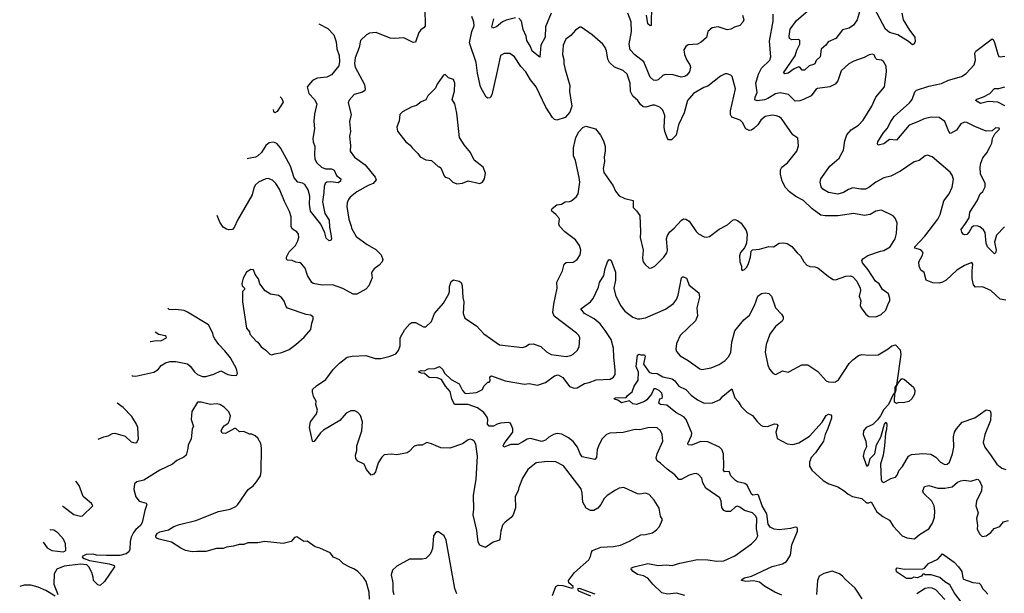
# Model space of a CAD drawing. Extents: x 2220333 to 2384341, y 721037 to 894043.
# Tile 215 of 256: x 2272227 to 2280782, y 854805 to 859787. Entities that reach past the tile are written whole.
import ezdxf

# ---------------------------------------------------------------- set-up
doc = ezdxf.new("R2010")
doc.units = 0

msp = doc.modelspace()

# ---------------------------------------------------------------- linework, layer by layer
at = {"layer": '0CON10XD'}
for points in [[(2275748.1, 859885), (2275750.8, 859735), (2275742.1, 859717.9), (2275711.7, 859698.3), (2275693.6, 859676.4), (2275667.4, 859592.6), (2275645, 859588.1), (2275565, 859628.7), (2275485, 859622.7), (2275447, 859627), (2275325, 859675.7), (2275265, 859669.2), (2275241.2, 859655), (2275188.8, 859605), (2275178.1, 859545), (2275143.3, 859455), (2275135.6, 859405.6), (2275143.1, 859375), (2275221.9, 859225), (2275228.6, 859185), (2275225, 859173.3), (2275205, 859156.2), (2275133.2, 859136.8), (2275091.1, 859088.9), (2275081.4, 859065), (2275106.7, 858965), (2275093, 858903), (2275100, 858815), (2275092.9, 858775), (2275100, 858695), (2275097.1, 858645), (2275135, 858591.9), (2275229.2, 858525), (2275315, 858420), (2275323.3, 858395), (2275298.8, 858365), (2275255, 858348.2), (2275155, 858292.5), (2275098.6, 858245), (2275083.1, 858225), (2275071.9, 858195), (2275070.6, 858165), (2275088, 858055), (2275106, 857994)], [(2277716.8, 859915), (2277713.3, 859736.7), (2277705, 859733.3), (2277685, 859751.2), (2277672.2, 859825)], [(2279892.5, 859845), (2279902.5, 859785), (2279956.9, 859695), (2280005.5, 859635.5), (2280006.7, 859595), (2279995, 859573.3), (2279985, 859568.8), (2279948.6, 859598.6), (2279857.1, 859655), (2279784, 859675), (2279749.6, 859705), (2279654.4, 859885)], [(2277405, 855700), (2277330, 855655), (2277305, 855627.5), (2277275.6, 855575), (2277250, 855545), (2277215, 855524.3), (2277185, 855524.4), (2277149.2, 855545), (2277118.9, 855595), (2277114.4, 855675), (2277105, 855713.3), (2276952.4, 855912.4), (2276885, 855946.7), (2276811.1, 855948.9), (2276715, 855938.8), (2276641.3, 855878.7), (2276594.6, 855805.4), (2276562.9, 855725), (2276556.9, 855695), (2276530.8, 855645), (2276533.6, 855546.4), (2276513.8, 855485), (2276497, 855463), (2276445, 855423.8), (2276423, 855397), (2276406.2, 855345), (2276400, 855275), (2276394, 855266), (2276379.1, 855260.9), (2276342.2, 855247.8), (2276275, 855201.2), (2276225, 855224), (2276210, 855250), (2276198.8, 855351.2), (2276165.8, 855485.8), (2276174.2, 855535), (2276168.9, 855655), (2276193.6, 855795), (2276203.8, 855995), (2276188.8, 856098.8), (2276176.2, 856125), (2276158.3, 856138.3), (2276145, 856143.8), (2276125, 856138.8), (2276075, 856102.5), (2275965, 856066.2), (2275887, 856067), (2275805, 856103.3), (2275765, 856113.3), (2275725, 856090), (2275685, 856092.5), (2275655, 856083.3), (2275611.2, 856035), (2275592.5, 856025), (2275505, 856007.1), (2275455, 856012.2), (2275395, 856007.5), (2275373.1, 855986.9), (2275340.6, 855939.4), (2275319.3, 855860.7), (2275305, 855838.8), (2275280.7, 855830.7), (2275241.2, 855881.2), (2275220, 855925), (2275165, 855952.5), (2275146.7, 855975), (2275143.9, 856003.9), (2275155.8, 856045), (2275157.5, 856085), (2275198.6, 856215), (2275206.9, 856295), (2275188.9, 856348.9), (2275165, 856374.2), (2275138.3, 856388.3), (2275105, 856388.6), (2275065, 856370.6), (2275007.5, 856305), (2274867.9, 856222.1), (2274841.5, 856198.5), (2274785, 856123.3), (2274775, 856120), (2274770, 856125), (2274744, 856245), (2274754.2, 856295), (2274806.2, 856365), (2274815.9, 856394.1), (2274801.2, 856445), (2274803.8, 856475), (2274781.2, 856515), (2274770, 856555), (2274772, 856575), (2274805, 856606.7), (2274887, 856663), (2274950, 856750), (2275006.2, 856805), (2275073.3, 856855), (2275115, 856863.3), (2275235, 856870), (2275315.6, 856845.6), (2275365, 856844.4), (2275445, 856863.3), (2275493.8, 856885), (2275517.1, 856915), (2275532.9, 856955), (2275532, 857025), (2275572, 857095), (2275616.7, 857145), (2275635, 857156), (2275665, 857156.7), (2275735, 857120), (2275755, 857120), (2275804.1, 857165.9), (2275830.8, 857235), (2275908.9, 857325), (2275955.7, 857405), (2275962.9, 857425), (2275961.7, 857468.3), (2275975, 857512.5), (2275995, 857526.2), (2276045, 857516.2), (2276063.3, 857505), (2276071.4, 857475), (2276077.1, 857375), (2276085.6, 857335), (2276080, 857235), (2276094.2, 857194.2), (2276195, 857128.8), (2276259.8, 857059.8), (2276395, 856962), (2276595, 856941.2), (2276621.7, 856948.3), (2276655, 856968.8), (2276689.3, 856970.7), (2276755, 856948.8), (2276805, 856901.2), (2276845, 856880), (2276975, 856861.4), (2277015, 856869.2), (2277035, 856882), (2277072, 856915), (2277089.2, 856945), (2277092.9, 857025), (2277084.2, 857045), (2277064.2, 857065), (2276871.7, 857211.7), (2276858.1, 857245), (2276868.9, 857315), (2276895.8, 857455), (2276893.6, 857506.4), (2276942.5, 857605), (2276957.3, 857662.7), (2276975, 857678), (2277035, 857682), (2277071.2, 857705), (2277095.7, 857745), (2277103.9, 857783.9), (2277090.8, 857825), (2277055.6, 857875), (2276964.2, 857945), (2276917.1, 857995), (2276910, 858015), (2276915.7, 858055), (2276910.8, 858065), (2276886.2, 858095), (2276850, 858125), (2276846.7, 858135), (2276852.3, 858147.7), (2276895, 858178.8), (2276935, 858185.7), (2276965.5, 858204.5), (2277005, 858207.5), (2277022, 858215), (2277065, 858250), (2277078.6, 858275), (2277092.5, 858375), (2277088.6, 858415), (2277057.1, 858565), (2277040, 858605), (2277037.5, 858675), (2277052.5, 858737.5), (2277059.4, 858765), (2277085.5, 858814.5), (2277118.7, 858851.3), (2277145, 858862.9), (2277230.2, 858840.2), (2277274.6, 858784.6), (2277300, 858735), (2277312.9, 858685), (2277314.3, 858645), (2277304.2, 858595), (2277307.1, 858555), (2277297.1, 858495), (2277300.9, 858460.9), (2277384.2, 858345), (2277405, 858296.7), (2277435, 858256.2), (2277485, 858234.3), (2277558, 858218), (2277556.7, 858155), (2277587.4, 858127.4), (2277616, 858085), (2277622, 857945), (2277618, 857895), (2277643.8, 857785), (2277637, 857717), (2277643.3, 857685), (2277660.7, 857660.7), (2277695, 857630), (2277715, 857632.5), (2277745, 857647.5), (2277825, 857723.3), (2277849.1, 857760.9), (2277855.6, 857784.4), (2277848, 857885), (2277855, 857912.5), (2277876.2, 857945), (2277913.8, 857975), (2277975, 858043.8), (2277995, 858056), (2278015, 858055.8), (2278045, 858036.2), (2278105, 857946.2), (2278125, 857926), (2278175, 857900), (2278195, 857897.1), (2278220, 857905), (2278305, 857968.6), (2278376.7, 858005), (2278425, 858050), (2278440.7, 858050.7), (2278465, 858043.3), (2278495, 858020), (2278538.8, 857955), (2278548, 857925), (2278541.2, 857845), (2278523.6, 857806.4), (2278490, 857765), (2278480, 857735), (2278483.6, 857683.6), (2278497.5, 857645), (2278498.3, 857618.3), (2278505, 857610), (2278525, 857617.5), (2278542.5, 857635), (2278555, 857660), (2278577.5, 857725), (2278583, 857777), (2278593, 857787), (2278655, 857793.3), (2278737, 857817), (2278775, 857813.3), (2278825, 857846.2), (2278865, 857850), (2278895, 857842), (2278935, 857816), (2278983.2, 857763.2), (2279010, 857735), (2279039.2, 857685), (2279065.5, 857655.5), (2279092.4, 857642.4), (2279135, 857640.6), (2279161.3, 857631.3), (2279255, 857555.8), (2279295, 857531.2), (2279315, 857527.5), (2279405, 857559.2), (2279445, 857562), (2279466.7, 857555), (2279501.2, 857515), (2279528.8, 857455), (2279533.3, 857435), (2279522, 857385), (2279536.2, 857345), (2279530, 857305), (2279536.7, 857285), (2279578.3, 857228.3), (2279605, 857210), (2279665, 857206.7), (2279712.5, 857225), (2279753.3, 857265), (2279771.2, 857318.8), (2279786.7, 857345), (2279786.7, 857365), (2279775.8, 857405.8), (2279723.4, 857443.4), (2279695, 857493.3), (2279662.5, 857515), (2279598, 857615), (2279549.2, 857675), (2279544, 857695), (2279551.1, 857708.9), (2279595, 857740), (2279705, 857775.7), (2279735, 857782.5), (2279790, 857815), (2279832.9, 857885), (2279845, 857930), (2279851.7, 858021.7), (2279834.1, 858064.1), (2279815, 858083.8), (2279715, 858132), (2279665.9, 858124.1), (2279615, 858095.7), (2279567.3, 858087.3), (2279475, 858104), (2279335, 858084.4), (2279226.6, 858083.4), (2279188.8, 858088.8), (2279113, 858143), (2279037.9, 858217.9), (2278971.7, 858251.7), (2278915, 858291.2), (2278880.9, 858330.9), (2278850.6, 858385), (2278835.8, 858445), (2278838.3, 858481.7), (2278850, 858505), (2278898.8, 858545), (2278980, 858645), (2278992.5, 858692.5), (2278987, 858757), (2278945, 858786.7), (2278845, 858927.5), (2278825, 858944.3), (2278802.4, 858952.4), (2278765, 858958.5), (2278705, 858946.9), (2278665, 858915.7), (2278638.9, 858875), (2278605, 858841.5), (2278585, 858827.5), (2278565, 858824.6), (2278535, 858838.1), (2278507.5, 858895), (2278487.1, 858915), (2278415, 858941.4), (2278403.5, 858965), (2278403.6, 858995), (2278445.8, 859185.8), (2278416.2, 859295), (2278405.7, 859305.7), (2278375, 859316.2), (2278355, 859316.2), (2278315, 859296), (2278205, 859209.2), (2278172.1, 859197.9), (2278082.5, 859145), (2278030, 859085), (2278001.5, 858978.5), (2277951.9, 858875), (2277930, 858785), (2277888.8, 858745), (2277865, 858744.4), (2277855, 858756.2), (2277832.7, 858815), (2277827.5, 858855), (2277832.2, 858955), (2277815, 859001.2), (2277788.3, 859028.3), (2277745, 859044.2), (2277725, 859044.3), (2277665.9, 859025.9), (2277645, 859031.4), (2277620.7, 859050.7), (2277598, 859085), (2277555, 859122.5), (2277533, 859163), (2277532.2, 859235), (2277505, 859313.8), (2277471.2, 859345), (2277396, 859376), (2277351.4, 859415), (2277336.7, 859445), (2277326.6, 859516.6), (2277315, 859546.7), (2277293.8, 859575), (2277201.2, 859655), (2277105, 859723.3), (2277095, 859723.3), (2277056.7, 859695), (2277015, 859650), (2276973.1, 859616.9), (2276948, 859565), (2276942, 859485), (2276955, 859440), (2276955.8, 859405), (2276967.1, 859355), (2277007.1, 859215), (2277004.2, 859164.2), (2277022.9, 859035), (2277008, 858985), (2276965, 858937.5), (2276895, 858915.8), (2276875, 858918.8), (2276855, 858936.2), (2276797.8, 859027.8), (2276714.5, 859205), (2276665.6, 859265), (2276625, 859334.2), (2276581.7, 859381.7), (2276525, 859464), (2276485, 859493.3), (2276435, 859493.3), (2276403.4, 859476.6), (2276369.5, 859315), (2276330.6, 859135), (2276315, 859108.8), (2276295, 859106.2), (2276280, 859115), (2276230.9, 859205), (2276204.1, 859324.1), (2276193.3, 859415), (2276136, 859585), (2276156.6, 859683.4), (2276176.1, 859735), (2276173.8, 859765), (2276156.4, 859815)], [(2276535, 859804.5), (2276455, 859783.1), (2276421.7, 859768.3), (2276371.2, 859725), (2276335, 859714), (2276330, 859725), (2276346.5, 859795)], [(2276846.1, 859843.9), (2276795.9, 859725), (2276792.9, 859635), (2276753.8, 859565), (2276747.3, 859462.7), (2276680.4, 859515), (2276664, 859554), (2276634.5, 859605), (2276626.9, 859645), (2276602, 859702), (2276587.1, 859775), (2276565, 859800.8)], [(2278508, 859825), (2278519.2, 859785), (2278510.8, 859765), (2278485, 859737.5), (2278437.4, 859722.6), (2278405.4, 859704.6), (2278375, 859700), (2278295, 859724.2), (2278242.3, 859717.7), (2278206.2, 859685), (2278195, 859633.3), (2278148.8, 859591.2), (2278115.7, 859574.3), (2278035, 859567.5), (2278014, 859555), (2277998.6, 859525), (2278002.2, 859485), (2278023.1, 859435), (2278049.4, 859395), (2278054.4, 859375), (2278046.5, 859335), (2278024.2, 859305), (2278005, 859293.5), (2277975, 859287.5), (2277905, 859309.5), (2277835, 859310.6), (2277815, 859302.9), (2277775, 859265.6), (2277755, 859258.1), (2277735, 859261.4), (2277705, 859288), (2277650.6, 859420.6), (2277570.9, 859480.9), (2277531.1, 859525), (2277523.1, 859575), (2277543.2, 859685), (2277538.8, 859768.8), (2277509.6, 859845)], [(2280795, 857350), (2280745, 857360.8), (2280664.4, 857435), (2280592.9, 857467.1), (2280532.5, 857462.5), (2280514.5, 857484.5), (2280502.9, 857535), (2280501.4, 857605), (2280508, 857665), (2280498, 857678), (2280435, 857653.1), (2280368.3, 857611.7), (2280275.7, 857525), (2280245, 857507.8), (2280215, 857500), (2280161.9, 857501.9), (2280103.6, 857523.6), (2280085, 857592.5), (2280055, 857612.9), (2280042.2, 857645), (2280039.2, 857685), (2280068.9, 857735), (2280075.5, 857765), (2280055, 857787.1), (2280004, 857804), (2280004, 857815), (2280092.2, 857907.8), (2280203.3, 858055), (2280223.5, 858095), (2280255, 858213.3), (2280302.5, 858275), (2280328.5, 858331.5), (2280338.8, 858398.8), (2280327.3, 858437.3), (2280311.7, 858461.7), (2280155, 858596.7), (2280115, 858610), (2280095, 858603.3), (2280042.5, 858565), (2279998.8, 858551.2), (2279879.8, 858470.2), (2279795, 858428.1), (2279735, 858413.1), (2279665, 858376.4), (2279605, 858329.5), (2279575, 858315.5), (2279535, 858314.5), (2279464.6, 858325.4), (2279427.8, 858312.2), (2279385, 858286.7), (2279335, 858271.9), (2279255, 858286), (2279205, 858313.8), (2279190, 858335), (2279181.4, 858375), (2279188.6, 858405), (2279267.1, 858515), (2279346.9, 858585), (2279374, 858634), (2279383.5, 858655), (2279395.4, 858735), (2279413.3, 858786.7), (2279450.6, 858829.4), (2279515, 858870), (2279554, 858915), (2279630, 859035), (2279664.2, 859115), (2279740, 859205), (2279759.2, 859335), (2279753.9, 859383.9), (2279733.3, 859425), (2279715, 859436.7), (2279675, 859440), (2279662.3, 859452.3), (2279651.7, 859481.7), (2279635, 859488.8), (2279607, 859483), (2279565, 859458), (2279473.2, 859426.8), (2279431.2, 859405), (2279365, 859343.3), (2279335.6, 859255), (2279311.9, 859228.1), (2279265, 859204.4), (2279159.3, 859190.7), (2279145, 859180.8), (2279104.7, 859125.3), (2279035.8, 859095), (2279005, 859081.8), (2278965, 859080), (2278906.8, 859136.8), (2278835, 859152.2), (2278795, 859142), (2278728.4, 859101.6), (2278699.4, 859090.6), (2278635, 859082.5), (2278615, 859092), (2278616.8, 859115), (2278634.6, 859155), (2278623.1, 859235), (2278645.5, 859315), (2278673.1, 859365), (2278743.1, 859435), (2278754.4, 859465), (2278740.9, 859600.9), (2278772.9, 859775), (2278773.8, 859835)], [(2279523.6, 859856.4), (2279503.1, 859785), (2279471.2, 859738.8), (2279435, 859713.3), (2279375, 859698.5), (2279317, 859623), (2279250, 859595), (2279230, 859565), (2279189.1, 859530.9), (2279180.8, 859465), (2279148.3, 859431.7), (2279134, 859405), (2279123.5, 859396.5), (2279085, 859386.8), (2279045, 859348.9), (2279025, 859349.2), (2279006.2, 859376.2), (2278995, 859377.3), (2278955, 859360.7), (2278905, 859322.9), (2278875, 859317.5), (2278864.2, 859324.2), (2278965, 859474.5), (2278977.8, 859522.2), (2279003.8, 859575), (2279006.2, 859595), (2279005, 859606.7), (2278995, 859615.8), (2278935, 859612.9), (2278916, 859625), (2278911.9, 859645), (2278921.5, 859705), (2278975, 859781.4), (2279075.3, 859864.7)], [(2274827, 859750.2), (2274905, 859710.5), (2274956.4, 859656.4), (2274978.2, 859595), (2274983.8, 859535), (2275001.8, 859475), (2275006.7, 859425), (2274999.6, 859385), (2274935, 859308), (2274895, 859289.2), (2274810.5, 859279.5), (2274770.5, 859259.5), (2274724.3, 859204.3), (2274739.2, 859145), (2274788.6, 859095), (2274808.6, 859055), (2274787.7, 858967.7), (2274782, 858905), (2274788.8, 858838.8), (2274774.2, 858755), (2274777.5, 858725), (2274792.9, 858685), (2274788.1, 858615), (2274792.7, 858575), (2274807.5, 858545), (2274848.1, 858505), (2274885, 858490.4), (2274935, 858490.9), (2274959.6, 858479.6), (2274978.6, 858435), (2275017.1, 858405), (2275015, 858384), (2274995, 858368.9), (2274931.8, 858378.2), (2274895, 858375.7), (2274882.5, 858365), (2274871.8, 858338.2), (2274870.9, 858285), (2274858.8, 858205), (2274878.6, 858105), (2274916.7, 858045), (2274918.9, 857985), (2274931.1, 857925), (2274937.7, 857885), (2274931.7, 857868.3), (2274915, 857866.7), (2274890.2, 857890.2), (2274877.5, 857935), (2274842.2, 858012.2), (2274753.1, 858123.1), (2274746.2, 858185), (2274748.3, 858255), (2274735, 858310.6), (2274704.3, 858355), (2274685, 858366.9), (2274645, 858377.1), (2274612.2, 858412.2), (2274580.4, 858515), (2274494.5, 858675), (2274460.8, 858710.8), (2274433.7, 858723.7), (2274395, 858717.5), (2274365.6, 858695), (2274327.2, 858632.8), (2274295, 858603.3), (2274275, 858593.5), (2274215, 858582), (2274203, 858577.2)], [(2280783.3, 857986.7), (2280713.1, 857915), (2280696.4, 857855), (2280711.1, 857785), (2280705, 857761.2), (2280695, 857752), (2280634.7, 857815), (2280625.3, 857845), (2280615, 857940), (2280600.9, 857960.9), (2280568.9, 857988.9), (2280545, 857997.3), (2280512.5, 857995), (2280498.5, 857985), (2280476.3, 857943.7), (2280455, 857922.5), (2280435, 857918), (2280424.1, 857924.1), (2280412.3, 857942.3), (2280407.5, 857965), (2280443.2, 858016.8), (2280475.5, 858065), (2280481.5, 858115), (2280547.1, 858215), (2280573.1, 858275), (2280595, 858295.8), (2280615.6, 858335), (2280615, 858367.5), (2280575.8, 858445.8), (2280572.2, 858505), (2280577.8, 858542.2), (2280593.9, 858586.1), (2280628.9, 858631.1), (2280658.6, 858685), (2280672, 858715), (2280680, 858755), (2280700, 858795), (2280740, 858835), (2280737.5, 858845), (2280705, 858847.5), (2280677, 858823), (2280625, 858820), (2280525, 858858.5), (2280455, 858893.1), (2280435, 858895.7), (2280405, 858881.2), (2280365, 858827.8), (2280315, 858800), (2280298.6, 858815), (2280265, 858902.5), (2280215, 858938.9), (2280145, 858941.1), (2280085, 858926.9), (2280035, 858903.3), (2279955, 858870.8), (2279845, 858740.8), (2279784.6, 858745.4), (2279735, 858710), (2279687, 858697), (2279679.3, 858709.3), (2279682.5, 858725), (2279728.7, 858801.3), (2279765, 858841.4), (2279796.2, 858903.8), (2279825, 858945.8), (2279958.8, 859065), (2279980.9, 859095), (2280005, 859160), (2280020, 859175), (2280125, 859208.5), (2280236.3, 859233.7), (2280297.6, 859262.4), (2280410, 859295), (2280451.3, 859318.7), (2280520.6, 859395), (2280532.2, 859435), (2280526.7, 859495), (2280532.9, 859515), (2280675, 859620), (2280685, 859614.2), (2280695, 859589.4), (2280725, 859488.5), (2280735, 859468.1), (2280745, 859463.5), (2280785, 859471.1)], [(2276025, 858360), (2276075, 858367.5), (2276125, 858386.2), (2276225, 858363.3), (2276247.5, 858375), (2276266.7, 858405), (2276273.3, 858455), (2276253.3, 858505), (2276175.7, 858565.7), (2276144, 858635), (2276089.7, 858699.7), (2276049.2, 858765), (2276025.6, 858975), (2276007.5, 859055), (2275984, 859095), (2276006.2, 859165), (2276008.8, 859235), (2275995, 859266.7), (2275953, 859283), (2275925, 859310), (2275910, 859305), (2275893.6, 859286.4), (2275853.9, 859226.1), (2275838.8, 859191.2), (2275773.3, 859125), (2275755, 859090), (2275716.4, 859073.6), (2275675, 859042.5), (2275635, 859031.2), (2275552.3, 858987.7), (2275528.8, 858965), (2275525, 858910), (2275503.3, 858855), (2275508.3, 858818.3), (2275582.5, 858725), (2275618.3, 858698.3), (2275636.7, 858675), (2275687.5, 858625), (2275707, 858597), (2275755, 858571.2), (2275805, 858563.3), (2275861.7, 858511.7), (2275875, 858510), (2275885, 858500), (2275915, 858430), (2275925, 858420), (2275955, 858410), (2275990, 858375), (2276025, 858360)], [(2280785, 859039.6), (2280725, 859072.2), (2280643.4, 859076.6), (2280575, 859060.4), (2280530, 859085), (2280542.3, 859097.7), (2280601.7, 859118.3), (2280655, 859147.3), (2280695, 859188.8), (2280735, 859189.1), (2280785, 859202.5)], [(2274490.4, 859117.4), (2274505, 859103.3), (2274515, 859070), (2274465, 858990), (2274445, 858977.5), (2274435, 858990), (2274431.1, 859006)], [(2275106, 857994), (2275110, 857975), (2275151.2, 857905), (2275245, 857834.4), (2275321.1, 857791.1), (2275368, 857745), (2275382, 857705), (2275376, 857685), (2275350.8, 857655), (2275307.3, 857622.7), (2275290.3, 857599.7), (2275283.8, 857585), (2275288.8, 857545), (2275260.8, 857475), (2275234.3, 857445.7), (2275155.6, 857404.4), (2275123.6, 857403.6), (2275033.6, 857453.6), (2274945.4, 857485.4), (2274855, 857482.2), (2274775.8, 857495.8), (2274765, 857503.8), (2274726.4, 857566.4), (2274707.5, 857627.5), (2274675.5, 857665.5), (2274664.4, 857674.4), (2274625, 857682.2), (2274595, 857696.5), (2274555, 857699.4), (2274545.7, 857705.7), (2274546.5, 857725), (2274569.8, 857770.2), (2274623, 857827), (2274645, 857866.7), (2274652, 857895), (2274648.8, 857925), (2274633.8, 857945), (2274598.6, 857968.6), (2274587.3, 857987.3), (2274585.6, 858075), (2274570.4, 858120.4), (2274527.5, 858207.5), (2274485.6, 858315), (2274453.4, 858363.4), (2274423.2, 858393.2), (2274385, 858408.8), (2274365, 858406.2), (2274301.2, 858375), (2274276.6, 858353.4), (2274262.8, 858327.2), (2274248.1, 858265), (2274119.4, 858045), (2274095, 857986.7), (2274075, 857966), (2274045, 857962), (2274025, 857966.2), (2273995, 857983.8), (2273967.4, 858027.4), (2273942.5, 858087.6)], [(2278005, 854785.7), (2277935, 854806.5), (2277855, 854796.7), (2277805, 854809.2), (2277728.6, 854885), (2277685, 854937.5), (2277647.3, 854957.3), (2277595, 854969.2), (2277556.7, 854995), (2277540, 855015), (2277543.3, 855025), (2277565, 855034), (2277685, 855062.2), (2277775, 855046.2), (2277845, 855051.2), (2277895, 855045.8), (2277963.4, 855066.6), (2278115, 855098.6), (2278205, 855095.6), (2278285, 855083.5), (2278345, 855085.7), (2278440.6, 855129.4), (2278584.2, 855235.8), (2278626.7, 855275), (2278638.8, 855305), (2278627.7, 855365), (2278630.3, 855455), (2278623.8, 855475), (2278595, 855503.8), (2278524.1, 855524.1), (2278485, 855554.3), (2278465, 855560.6), (2278445, 855554.4), (2278403.4, 855516.6), (2278365.5, 855515.5), (2278345, 855523.1), (2278328.8, 855548.8), (2278321.8, 855605), (2278309.4, 855635), (2278188.8, 855718.8), (2278163.8, 855763.8), (2278154, 855805), (2278125.8, 855835.8), (2278105, 855844), (2278085, 855842.5), (2278045, 855830.6), (2277975, 855794.3), (2277955, 855794), (2277919.2, 855835), (2277852.7, 855882.7), (2277793.8, 855935), (2277764.5, 855954.5), (2277758.3, 855978.3), (2277765.6, 856015), (2277814, 856125), (2277810, 856185), (2277795, 856216.7), (2277765, 856241.2), (2277745.8, 856245.8), (2277685, 856242), (2277615, 856224.4), (2277575, 856228.6), (2277468.9, 856201.1), (2277355, 856195.6), (2277324.5, 856185.5), (2277285.7, 856145), (2277255, 856083.3), (2277244.4, 856055), (2277238.6, 855985), (2277223.8, 855966.2), (2277115, 855989.2), (2277095.6, 856015), (2277072.5, 856075), (2277035, 856121.9), (2276995, 856156.5), (2276937.6, 856187.6), (2276897.6, 856192.4), (2276864.5, 856185.5), (2276825, 856162), (2276795, 856134.2), (2276765, 856122.9), (2276665, 856150), (2276635, 856142.2), (2276598.5, 856121.5), (2276555, 856097.5), (2276495, 856096.7), (2276434.1, 856074.1), (2276428.8, 856085), (2276437.1, 856105), (2276512.5, 856205), (2276512.3, 856232.3), (2276491.7, 856281.7), (2276475, 856288), (2276405, 856281.9), (2276375.6, 856274.4), (2276343.5, 856256.5), (2276305.7, 856255.7), (2276292.5, 856275), (2276295.6, 856315), (2276289.4, 856335), (2276258.9, 856375), (2276205, 856414.7), (2276125, 856443.5), (2276005, 856445.5), (2275981.4, 856495), (2275968.6, 856558.6), (2275925.5, 856605), (2275891.5, 856661.5), (2275855.3, 856675.3), (2275785, 856680.3), (2275745, 856713.3), (2275715, 856716), (2275696.2, 856725), (2275702, 856735), (2275715, 856740), (2275745, 856736.2), (2275775.8, 856755.8), (2275835, 856758), (2275874.1, 856775.9), (2275902.5, 856747.5), (2275917.7, 856717.7), (2275975, 856661.1), (2276045.3, 856625.3), (2276073.1, 856565), (2276095, 856543.3), (2276105, 856541.1), (2276195, 856549.2), (2276247.5, 856575), (2276260, 856605), (2276295, 856640), (2276305, 856640), (2276315, 856650), (2276313.3, 856685), (2276325, 856692.5), (2276445, 856648.9), (2276612.7, 856622.7), (2276655, 856625.8), (2276725, 856613.1), (2276795, 856635.5), (2276872.5, 856695), (2276905, 856701.1), (2276945, 856680), (2277005, 856600.8), (2277045, 856587.1), (2277069.7, 856590.3), (2277133.1, 856626.9), (2277175, 856634.7), (2277235, 856659.8), (2277356.2, 856663.8), (2277387.3, 856682.7), (2277400.6, 856705), (2277400.9, 856745), (2277387.9, 856855), (2277386.2, 856935), (2277365, 857008), (2277315, 857088), (2277269.2, 857145), (2277218.7, 857188.7), (2277135, 857233.8), (2277103.3, 857275), (2277185, 857335.8), (2277210, 857365), (2277255, 857463.3), (2277265.8, 857505), (2277301.4, 857565), (2277314.2, 857625), (2277335, 857682.5), (2277345, 857700), (2277355, 857703.3), (2277365.8, 857695), (2277404.3, 857594.3), (2277403.5, 857525), (2277389.4, 857455), (2277404.5, 857395), (2277446.9, 857305), (2277485, 857256.7), (2277507.8, 857237.8), (2277555, 857202.5), (2277595, 857189.4), (2277615, 857189.4), (2277665, 857198.6), (2277838.6, 857271.4), (2277906.6, 857323.4), (2277932.7, 857357.3), (2277948.6, 857395), (2277975.7, 857544.3), (2277985, 857553.8), (2277995, 857554), (2278021.9, 857541.9), (2278045, 857481.2), (2278127.5, 857415), (2278134.3, 857375.7), (2278111.4, 857285), (2278115.6, 857215), (2278097.9, 857172.1), (2277964.5, 857045), (2277934.4, 856975), (2277929.2, 856925), (2277934.3, 856904.3), (2277965, 856866), (2278035, 856825.7), (2278135, 856753.8), (2278155, 856750), (2278233.9, 856763.9), (2278305, 856790.8), (2278355, 856827.5), (2278385, 856859.2), (2278406.5, 856895), (2278413.8, 856985), (2278440.4, 857085), (2278518.7, 857181.3), (2278568, 857222), (2278612.7, 857305), (2278640.8, 857385), (2278672, 857408), (2278705, 857414.4), (2278735, 857409.2), (2278760, 857385), (2278793.8, 857285), (2278845, 857230), (2278860, 857205), (2278859.2, 857185), (2278850.3, 857169.7), (2278795, 857123.1), (2278743.1, 857055), (2278712.9, 856965), (2278705, 856900), (2278727.5, 856785), (2278741.9, 856751.9), (2278773.3, 856715), (2278795.9, 856704.1), (2278855, 856735.8), (2278905, 856726.2), (2278915, 856730), (2279021.2, 856788.8), (2279075, 856788.6), (2279161.7, 856731.7), (2279235, 856651.2), (2279255, 856642), (2279295, 856638), (2279315, 856642), (2279339.7, 856660.3), (2279435, 856801.9), (2279465, 856833.3), (2279515, 856870), (2279545, 856878.6), (2279605, 856872.5), (2279685, 856875.8), (2279773.2, 856926.8), (2279805, 856953.8), (2279835, 856962.5), (2279878.2, 856918.2), (2279881.4, 856878.6), (2279847, 856633), (2279841.7, 856608.3), (2279831.2, 856595), (2279830, 856550), (2279815, 856532.5), (2279776.2, 856445), (2279735, 856402.5), (2279705.7, 856345), (2279679.8, 856310.2), (2279638.1, 856271.9), (2279582.5, 856245), (2279558.6, 856215), (2279555.7, 856185), (2279579.2, 856125), (2279584.1, 856075.9), (2279564.2, 856035), (2279556.2, 855995), (2279585, 855912.5), (2279595, 855913.3), (2279603.8, 855925), (2279616.2, 855975), (2279657.9, 856015), (2279672.4, 856095), (2279710, 856160), (2279742, 856275), (2279755, 856292.5), (2279761.2, 856275), (2279758.5, 856228.5), (2279749.6, 856195), (2279741.3, 856085), (2279728.3, 856005), (2279705.6, 855925), (2279712.6, 855792.6), (2279718.8, 855775), (2279735, 855766.2), (2279795, 855801.2), (2279835, 855814), (2279850.3, 855829.7), (2279869.4, 855875), (2279897.3, 855905), (2279949.7, 855995), (2279975, 856010.5), (2280075, 856020), (2280143.4, 856013.4), (2280187, 855987), (2280226.2, 855945), (2280265, 855924.2), (2280285, 855926.2), (2280305.8, 855945), (2280331.9, 856015), (2280341.8, 856075), (2280339.6, 856165), (2280349.5, 856205), (2280365, 856234.2), (2280415, 856290.6), (2280525, 856328.9), (2280625, 856397.5), (2280653.9, 856393.9), (2280661.2, 856385), (2280665.6, 856365), (2280660.5, 856305), (2280613.5, 856185), (2280597.1, 856115), (2280612.2, 856075), (2280668.1, 855998.1)], [(2274415, 856876.2), (2274445, 856884), (2274505, 856897.5), (2274567.8, 856922.2), (2274626.7, 856965), (2274699.5, 857030.5), (2274756, 857095), (2274765, 857150), (2274777.5, 857185), (2274776.7, 857205), (2274755, 857221.2), (2274715, 857226), (2274555, 857282.5), (2274542.5, 857295), (2274525, 857343.3), (2274503.3, 857375), (2274475, 857392), (2274405, 857404.2), (2274360.9, 857430.9), (2274312.5, 857492.5), (2274301.2, 857535), (2274273.3, 857575), (2274260, 857615), (2274235, 857617.5), (2274197, 857593), (2274168.3, 857541.7), (2274157.5, 857495), (2274160, 857475), (2274180, 857455), (2274180, 857445), (2274162.5, 857425), (2274164.2, 857335), (2274198.3, 857108.3), (2274222.5, 857075), (2274227.5, 857055), (2274278.3, 856998.3), (2274295, 856987.5), (2274325.6, 856945.6), (2274366.8, 856916.8), (2274401.2, 856881.2), (2274415, 856876.2)], [(2273202.1, 856695.9), (2273205, 856694.4), (2273235, 856691.4), (2273393.9, 856726.1), (2273431.7, 856748.3), (2273456.8, 856783.2), (2273493.2, 856806.8), (2273530.9, 856819.1), (2273585, 856819.6), (2273685, 856798.8), (2273708.3, 856778.3), (2273745, 856728.2), (2273773.3, 856705), (2273815, 856688.7), (2273845, 856689.2), (2273915, 856707.5), (2273975, 856738), (2274035, 856705.6), (2274065, 856698.2), (2274112, 856698), (2274120, 856715), (2274112.2, 856755), (2274059.1, 856849.1), (2274010.8, 856910.8), (2273957.5, 856965), (2273921.9, 857015), (2273910.8, 857035), (2273905.8, 857065), (2273867, 857137), (2273685, 857248.1), (2273655, 857260.6), (2273585, 857271.2), (2273555, 857266.2), (2273525, 857270), (2273513.3, 857280.8)], [(2273360, 856992.7), (2273365, 856991.5), (2273415, 857000.6), (2273455, 856997.8), (2273503.3, 857025), (2273501.2, 857035), (2273490.7, 857040.7), (2273435, 857053.5), (2273405, 857073.3), (2273403.2, 857073.9)], [(2278848.3, 854788.3), (2278786.7, 854815), (2278697.6, 854867.6), (2278655, 854902.5), (2278601.7, 854911.7), (2278535, 854906.7), (2278497.5, 854915), (2278502, 854925), (2278525, 854940), (2278585, 854954.4), (2278765, 855037.5), (2278855, 855060.6), (2278889.7, 855080.3), (2278924.2, 855135), (2278935.7, 855225), (2278983.8, 855345), (2278986.2, 855365), (2278981.2, 855375), (2278965, 855380.6), (2278923.3, 855366.7), (2278825, 855354.6), (2278781.9, 855361.9), (2278748.3, 855378.3), (2278730.8, 855405), (2278718.8, 855495), (2278677.4, 855565), (2278647.2, 855657.2), (2278635, 855661.8), (2278598, 855658), (2278585, 855664.4), (2278548.5, 855745), (2278527.7, 855757.7), (2278465, 855773.4), (2278446.2, 855785), (2278404.4, 855825), (2278392.5, 855862.5), (2278349.7, 855859.7), (2278342.3, 855875), (2278344.1, 855905), (2278343.3, 856015), (2278327.9, 856055), (2278307.8, 856075), (2278205, 856121.8), (2278145, 856123.1), (2278065, 856092.3), (2278035.6, 856095.6), (2278030.8, 856105), (2278064.4, 856175), (2278065.5, 856195), (2278018.6, 856315), (2277998.5, 856338.5), (2277928.6, 856375), (2277848.3, 856438.3), (2277795, 856444.2), (2277780, 856455), (2277790, 856495), (2277809.3, 856500.7), (2277813.3, 856515), (2277805, 856542.5), (2277783.3, 856565), (2277755, 856582), (2277738, 856582), (2277716.1, 856533.9), (2277675.5, 856484.5), (2277655, 856471.1), (2277585, 856445.7), (2277555, 856451.4), (2277525, 856477.5), (2277455, 856459.2), (2277425, 856481.2), (2277395, 856491.2), (2277392.5, 856497.5), (2277405, 856503.8), (2277495, 856505.7), (2277508.2, 856521.8), (2277547.1, 856555), (2277565, 856604), (2277599.4, 856655), (2277603.1, 856725), (2277584.1, 856775), (2277596.1, 856873.9), (2277605, 856883.3), (2277625, 856876.2), (2277656.2, 856876.2), (2277660, 856865), (2277646.7, 856795), (2277695, 856726.5), (2277715, 856716.9), (2277765, 856714.1), (2277815, 856684.7), (2277896.9, 856666.9), (2277919.4, 856649.4), (2277955, 856603.5), (2278015.2, 856575.2), (2278060, 856525), (2278115, 856484.5), (2278175, 856457.1), (2278245, 856460), (2278313, 856487), (2278335, 856518), (2278415, 856580), (2278441.7, 856501.7), (2278470.5, 856470.5), (2278495, 856426.7), (2278547.5, 856375), (2278595, 856348.8), (2278635, 856296.2), (2278665, 856266.2), (2278685, 856256), (2278725, 856254), (2278785, 856275.7), (2278805, 856273.3), (2278813.3, 856263.3), (2278797.5, 856205), (2278809.5, 856149.5), (2278895, 856102.5), (2278945, 856097.1), (2278997.2, 856112.8), (2279089.8, 856170.2), (2279199.8, 856290.2), (2279235, 856350), (2279255, 856359.5), (2279274.5, 856354.5), (2279280, 856345), (2279278.9, 856325), (2279248.6, 856235), (2279224.3, 856185), (2279211.4, 856125), (2279142, 856025), (2279104.3, 855985), (2279089.4, 855945), (2279087.9, 855907.9), (2279108.6, 855875), (2279207.1, 855785), (2279256, 855755), (2279335, 855729.4), (2279389.2, 855695), (2279425, 855665.6), (2279463.8, 855645), (2279545, 855628.1), (2279585, 855591.4), (2279605, 855590), (2279625, 855600), (2279675, 855511.9), (2279725, 855470.6), (2279785, 855438.6), (2279816.9, 855386.9), (2279893.1, 855305), (2279934.3, 855285.7), (2280002.7, 855277.3), (2280043.7, 855316.3), (2280124.4, 855365), (2280157.8, 855415), (2280174.6, 855465.4), (2280178.6, 855521.4), (2280171.8, 855565), (2280150.6, 855605), (2280080, 855675), (2280073.9, 855696.1), (2280088.3, 855731.7), (2280125, 855741.2), (2280205, 855716.8), (2280265, 855718.5), (2280329.8, 855730.2), (2280375, 855771.1), (2280405, 855781.8), (2280435, 855786.4), (2280490.3, 855779.7), (2280545, 855796.2), (2280553.9, 855793.9), (2280565, 855782.5), (2280587.1, 855735), (2280584.3, 855695), (2280540, 855605), (2280532.9, 855565), (2280554, 855505), (2280540, 855455), (2280550, 855395), (2280546.7, 855365), (2280565, 855320), (2280588.3, 855298.3), (2280625, 855303.3), (2280665, 855334), (2280693.1, 855366.9), (2280744, 855385), (2280775.9, 855424.1), (2280817, 855437)], [(2279845, 856453.3), (2279828.8, 856465), (2279830, 856550), (2279835, 856550), (2279843.3, 856575), (2279841.7, 856598.3), (2279858.8, 856631.2), (2279884.3, 856665.7), (2279895, 856671.2), (2279915, 856662), (2279992.5, 856595), (2280003.3, 856565), (2280000, 856535), (2279977.5, 856495), (2279950.7, 856469.3), (2279901.7, 856458.3), (2279865, 856462), (2279845, 856453.3)], [(2275267.1, 854755), (2275263.4, 854813.4), (2275237.4, 854907.4), (2275215, 854942), (2275165, 854993.8), (2275136.7, 855015), (2275097, 855033), (2275041.7, 855061.7), (2275005, 855096.7), (2274955, 855120), (2274925, 855156.2), (2274835, 855196.7), (2274795, 855207.5), (2274725, 855257.5), (2274695, 855253.3), (2274635, 855293.8), (2274615, 855290), (2274585, 855253.3), (2274515, 855236.7), (2274355, 855254), (2274295, 855243.8), (2274208.3, 855241.7), (2274175, 855227.5), (2274135, 855227.5), (2274085, 855213.3), (2274025, 855206.7), (2273995, 855192.5), (2273937, 855193), (2273843.6, 855166.4), (2273765, 855168.8), (2273726.1, 855163.9), (2273667.7, 855177.7), (2273625.9, 855195.9), (2273545, 855250), (2273440, 855275), (2273420, 855285), (2273410, 855295), (2273410, 855305), (2273425, 855327.5), (2273445, 855337.5), (2273520, 855355), (2273566.4, 855383.6), (2273615, 855403.3), (2273757.7, 855437.7), (2273955, 855514.3), (2274055, 855534.2), (2274105, 855560), (2274123.4, 855576.6), (2274211.4, 855705), (2274255, 855739.4), (2274285, 855772.5), (2274318.2, 855825), (2274326.2, 855863.8), (2274329.5, 856065), (2274322.5, 856105), (2274295, 856152.5), (2274273.6, 856173.6), (2274245, 856187.5), (2274225, 856187.5), (2274175, 856208.8), (2274138.3, 856208.3), (2274105, 856236.7), (2274095, 856236.7), (2274016.4, 856193.6), (2273986.2, 856195), (2273978.9, 856215), (2273986.7, 856235), (2274005, 856259.4), (2274038.3, 856281.7), (2274050.9, 856305), (2274060, 856345), (2274045, 856380), (2274005, 856421.2), (2273965, 856444), (2273935, 856449.2), (2273885, 856445.8), (2273803.6, 856463.6), (2273772.5, 856465), (2273723.8, 856385), (2273717.5, 856315), (2273736.7, 856255), (2273727, 856233), (2273716.4, 856143.6), (2273690, 856095), (2273688.3, 856061.7), (2273673.3, 856005), (2273654.1, 855985.9), (2273591.7, 855958.3), (2273554.2, 855925.8), (2273445, 855875.7), (2273305, 855788), (2273246.1, 855773.9), (2273224.1, 855755.9), (2273218, 855705), (2273235, 855643.3), (2273266.2, 855605), (2273325, 855587.1), (2273330.6, 855575), (2273313.5, 855525), (2273290.3, 855419.7), (2273275.6, 855394.4), (2273235, 855360), (2273215.7, 855334.3), (2273195, 855292.5), (2273185.8, 855255), (2273184, 855185), (2273176, 855165), (2273152.6, 855147.4), (2273098.3, 855131.7), (2272981.9, 855131.9), (2272895.3, 855135.3), (2272865, 855144.2), (2272805, 855142), (2272770, 855125), (2272772.5, 855115), (2272786.4, 855106.4), (2272835, 855088.8), (2273005, 855060.9), (2273048.8, 855045), (2273051.2, 855035), (2272963.6, 854906.4), (2272927, 854873), (2272905, 854877.5), (2272867.5, 854915), (2272866.7, 854945), (2272853.3, 854985), (2272826.7, 855035), (2272811.2, 855051.2), (2272755, 855058), (2272615, 855040.6), (2272550, 855015), (2272528, 854975), (2272524.2, 854885), (2272560, 854795)], [(2272908.9, 856144.7), (2272957.5, 856165), (2272995, 856172), (2273035, 856194), (2273053, 856197), (2273145, 856170.8), (2273195, 856120), (2273215, 856113.3), (2273235, 856111.2), (2273245, 856116.7), (2273259.2, 856145), (2273252.9, 856245), (2273242.9, 856275), (2273200.2, 856340.2), (2273125, 856418.1), (2273074.5, 856456.1)], [(2280668.1, 855998.1), (2280716.3, 855926.3), (2280761.1, 855891.1), (2280795, 855880)], [(2272599.3, 855562.7), (2272602.1, 855562.1), (2272698.3, 855488.3), (2272755, 855476), (2272771.7, 855478.3), (2272862.5, 855565), (2272852.5, 855585), (2272780, 855645), (2272745, 855741.2), (2272714.5, 855779.3)], [(2276854.9, 854785), (2276885, 854863.5), (2276904.3, 854875), (2276945, 854873.3), (2277025, 854849.7), (2277036.9, 854853.1), (2277035.4, 854865), (2276998.5, 854895), (2276996.7, 854915), (2277048.6, 854985), (2277172.9, 855095), (2277186.9, 855125), (2277195, 855163.3), (2277205, 855175.5), (2277277.5, 855205), (2277385, 855210.6), (2277447.4, 855222.6), (2277525, 855257.1), (2277625, 855312), (2277665, 855314.2), (2277725, 855331.4), (2277758.8, 855355), (2277786.2, 855385), (2277813.3, 855445), (2277795.9, 855475.9), (2277782, 855545), (2277740, 855615), (2277695, 855663.8), (2277665, 855674.2), (2277615, 855667.1), (2277595, 855670), (2277475, 855723.8), (2277435, 855718), (2277405, 855700)], [(2272432, 855248.3), (2272465, 855200), (2272505.9, 855175.9), (2272605, 855164.2), (2272620.7, 855169.3), (2272629.3, 855180.7), (2272626.4, 855233.6), (2272608.8, 855275), (2272559.1, 855329.1), (2272525, 855352), (2272495.9, 855355.9), (2272487.9, 855353.3)], [(2276025, 854800), (2276007.5, 854845), (2275933.3, 855265), (2275915, 855302.5), (2275865, 855340), (2275855, 855340), (2275840.7, 855329.3), (2275822.5, 855305), (2275812.5, 855195), (2275805, 855170), (2275792.5, 855145), (2275755, 855107.5), (2275725, 855100), (2275615, 855100), (2275505, 855040), (2275466.7, 855005), (2275453.8, 854965), (2275470, 854895), (2275470, 854825), (2275476.7, 854795)], [(2280415, 854719.4), (2280348.8, 854805), (2280309, 854879), (2280264.4, 854905), (2280222.7, 854942.7), (2280145, 854963.9), (2280094.5, 854964.5), (2280085, 854972.5), (2280075, 854970), (2280062.5, 854955), (2280025, 854939.2), (2279995, 854943.8), (2279975, 854934.2), (2279932.5, 854932.5), (2279845, 854992.5), (2279842.5, 855015), (2279850, 855025), (2279915, 855015.6), (2280075, 855016.7), (2280087.1, 855022.9), (2280123.8, 855065), (2280205, 855101.4), (2280245, 855146.7), (2280345, 855073.8), (2280385, 855034.6), (2280413.6, 854995), (2280420.4, 854940.4), (2280428, 854928), (2280508.3, 854898.3), (2280564.2, 854894.2), (2280578.3, 854878.3), (2280591.2, 854845), (2280615, 854823.3), (2280638.3, 854798.3)], [(2279547.4, 854757.4), (2279485, 854849.2), (2279401.9, 854925), (2279376.9, 854955), (2279350, 854975), (2279285, 854996), (2279215, 854976.7), (2279172.9, 854955), (2279157.3, 854915), (2279150, 854795)], [(2272535, 854781.2), (2272455, 854828.8), (2272387, 854857), (2272325, 854874), (2272265, 854876), (2272227.3, 854863.6)], [(2277228.3, 854798.3), (2277090, 854845), (2277075.6, 854844.4), (2277072.9, 854837.1), (2277083.6, 854825), (2277185, 854781.8)], [(2280265, 854751.2), (2280185.7, 854835), (2280155, 854850.5), (2280125, 854853.5), (2280095, 854846.4), (2280020.5, 854799.5)]]:
    msp.add_lwpolyline(points, dxfattribs=at)

doc.saveas('drawing.dxf')
